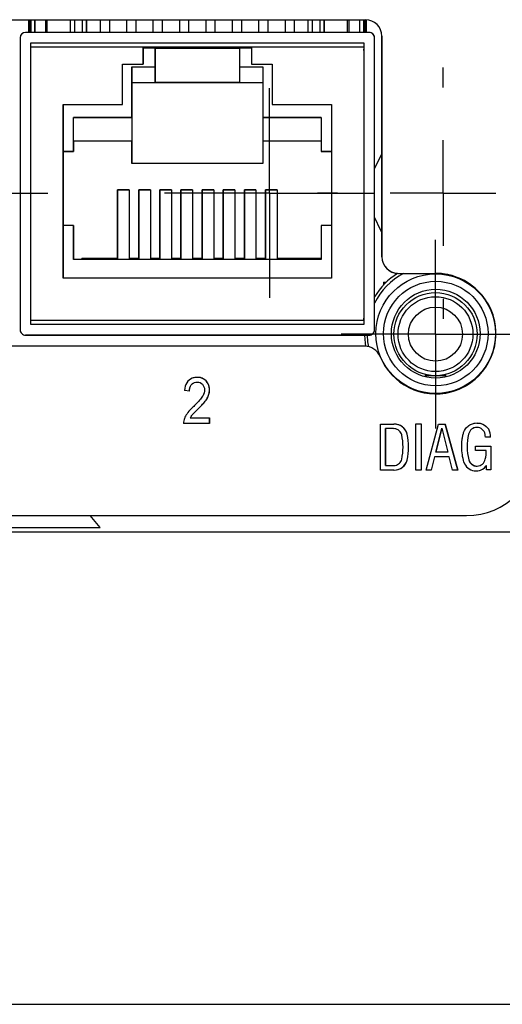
# Model space of a CAD drawing. Header units: inches. Extents: x 10.9 to 49.2, y 11.4 to 35.2.
# Tile 6 of 14: x 24.7 to 25.6, y 31.9 to 33.8. Entities that reach past the tile are written whole.
import ezdxf

# ---------------------------------------------------------------- set-up
doc = ezdxf.new("R2010")
doc.units = ezdxf.units.IN
doc.header["$LTSCALE"] = 4
doc.header["$MEASUREMENT"] = 0
doc.layers.add('SLD-0', color=179, linetype='Continuous')

# ---------------------------------------------------------------- blocks, each defined once
blk = doc.blocks.new('SW_CENTERMARKSYMBOL_51')
at = {"layer": 'SLD-0', "color": 0}
for p, q in [((0, 0.2), (0, 0.2378)), ((0, 0), (0, 0.1)), ((-0.2, 0), (-0.2378, 0)), ((0, 0), (-0.1, 0)), ((0, 0), (0, -0.1)), ((0, 0), (0.1, 0)), ((0.2, 0), (0.2378, 0)), ((0, -0.2), (0, -0.2378))]:
    blk.add_line(p, q, dxfattribs=at)
blk = doc.blocks.new('SW_CENTERMARKSYMBOL_52')
at = {"layer": 'SLD-0', "color": 0}
for p, q in [((0, 0.1), (0, 0.1984)), ((0, 0), (0, 0.1)), ((-0.1, 0), (-0.1984, 0)), ((0, 0), (-0.1, 0)), ((0, 0), (0, -0.1)), ((0, 0), (0.1, 0)), ((0.1, 0), (0.1984, 0)), ((0, -0.1), (0, -0.1984))]:
    blk.add_line(p, q, dxfattribs=at)
blk = doc.blocks.new('SW_CENTERMARKSYMBOL_53')
at = {"layer": 'SLD-0', "color": 0}
for p, q in [((0, 0.1), (0, 0.1984)), ((0, 0), (0, 0.1)), ((-0.1, 0), (-0.1984, 0)), ((0, 0), (-0.1, 0)), ((0, 0), (0, -0.1)), ((0, 0), (0.1, 0)), ((0.1, 0), (0.1984, 0)), ((0, -0.1), (0, -0.1984))]:
    blk.add_line(p, q, dxfattribs=at)
blk = doc.blocks.new('SW_CENTERMARKSYMBOL_54')
at = {"layer": 'SLD-0', "color": 0}
for p, q in [((0, 0.1), (0, 0.1787)), ((0, 0), (0, 0.1)), ((-0.1, 0), (-0.1787, 0)), ((0, 0), (-0.1, 0)), ((0, 0), (0, -0.1)), ((0, 0), (0.1, 0)), ((0.1, 0), (0.1787, 0)), ((0, -0.1), (0, -0.1787))]:
    blk.add_line(p, q, dxfattribs=at)

msp = doc.modelspace()

# ---------------------------------------------------------------- linework, layer by layer
at = {"color": 7, "linetype": 'Continuous', "lineweight": 25}
for p, q in [((24.0264, 33.7545), (25.3469, 33.7545)), ((24.7092, 33.7545), (24.7092, 33.7304)), ((24.7132, 33.7304), (24.7132, 33.7545)), ((24.7132, 33.7545), (24.7132, 33.7304)), ((24.7212, 33.7304), (24.7212, 33.7545)), ((24.7212, 33.7545), (24.7212, 33.7304)), ((24.7409, 33.7545), (24.7409, 33.7304)), ((24.7887, 33.7304), (24.7887, 33.7545)), ((24.8187, 33.7304), (24.8187, 33.7545)), ((24.8187, 33.7545), (24.8187, 33.7304)), ((24.8447, 33.7545), (24.8447, 33.7304)), ((24.8627, 33.7304), (24.8627, 33.7545)), ((24.8627, 33.7304), (24.8627, 33.7545)), ((24.8947, 33.7545), (24.8947, 33.7304)), ((24.9127, 33.7304), (24.9127, 33.7545)), ((24.9127, 33.7304), (24.9127, 33.7545)), ((24.9447, 33.7545), (24.9447, 33.7304)), ((24.9627, 33.7304), (24.9627, 33.7545)), ((24.9627, 33.7304), (24.9627, 33.7545)), ((24.9947, 33.7545), (24.9947, 33.7304)), ((25.0127, 33.7304), (25.0127, 33.7545)), ((25.0127, 33.7304), (25.0127, 33.7545)), ((25.0447, 33.7545), (25.0447, 33.7304)), ((25.0627, 33.7304), (25.0627, 33.7545)), ((25.0627, 33.7304), (25.0627, 33.7545)), ((25.0947, 33.7545), (25.0947, 33.7304)), ((25.1127, 33.7304), (25.1127, 33.7545)), ((25.1127, 33.7304), (25.1127, 33.7545)), ((25.1447, 33.7545), (25.1447, 33.7304)), ((25.1627, 33.7304), (25.1627, 33.7545)), ((25.1627, 33.7304), (25.1627, 33.7545)), ((25.1947, 33.7545), (25.1947, 33.7304)), ((25.2127, 33.7304), (25.2127, 33.7545)), ((25.2127, 33.7304), (25.2127, 33.7545)), ((25.2387, 33.7304), (25.2387, 33.7545)), ((25.2687, 33.7545), (25.2687, 33.7304)), ((25.2687, 33.7304), (25.2687, 33.7545)), ((25.3164, 33.7304), (25.3164, 33.7545)), ((25.3362, 33.7304), (25.3362, 33.7545)), ((25.3442, 33.7545), (25.3442, 33.7304)), ((25.3442, 33.7304), (25.3442, 33.7545)), ((25.3482, 33.7304), (25.3482, 33.7544)), ((25.3482, 33.7544), (25.3482, 33.7304)), ((25.3542, 33.7304), (24.7032, 33.7304)), ((24.6932, 33.7204), (24.6932, 33.1674)), ((25.3642, 33.1674), (25.3642, 33.7204)), ((25.3642, 33.7204), (25.3642, 33.7204)), ((25.3642, 33.2123), (25.3642, 33.7204)), ((25.3782, 33.7232), (25.3782, 33.3056)), ((25.3782, 33.7232), (25.3782, 33.7232)), ((25.3782, 33.3056), (25.3782, 33.7232)), ((24.7132, 33.7104), (25.3442, 33.7104)), ((24.7132, 33.1774), (24.7132, 33.7104)), ((24.7132, 33.7104), (24.7132, 33.7104)), ((24.7132, 33.7104), (25.3442, 33.7104)), ((24.9262, 33.7024), (24.7132, 33.7024)), ((24.7132, 33.1854), (24.7132, 33.7024)), ((24.9262, 33.7024), (25.1312, 33.7024)), ((24.9262, 33.6704), (24.9262, 33.7024)), ((24.9262, 33.7024), (24.9262, 33.7024)), ((25.1312, 33.7024), (24.9262, 33.7024)), ((24.9487, 33.7004), (24.9262, 33.7004)), ((24.9262, 33.6984), (24.9262, 33.6704)), ((24.9302, 33.7004), (24.9304, 33.7024)), ((24.9469, 33.7024), (24.9472, 33.7004)), ((24.9472, 33.7004), (24.9469, 33.7024)), ((24.9487, 33.6654), (24.9487, 33.7004)), ((24.9487, 33.7004), (24.9487, 33.6354)), ((24.9487, 33.7004), (24.9487, 33.7004)), ((24.9487, 33.7004), (25.1087, 33.7004)), ((24.9627, 33.7004), (24.9627, 33.7024)), ((24.9627, 33.7004), (24.9627, 33.7024)), ((24.9947, 33.7024), (24.9947, 33.7004)), ((25.0127, 33.7004), (25.0127, 33.7024)), ((25.0127, 33.7004), (25.0127, 33.7024)), ((25.0447, 33.7024), (25.0447, 33.7004)), ((25.0627, 33.7004), (25.0627, 33.7024)), ((25.0627, 33.7004), (25.0627, 33.7024)), ((25.0947, 33.7024), (25.0947, 33.7004)), ((25.1087, 33.7004), (25.1087, 33.6654)), ((25.1312, 33.7004), (25.1087, 33.7004)), ((25.1102, 33.7004), (25.1104, 33.7024)), ((25.1269, 33.7024), (25.1272, 33.7004)), ((25.1272, 33.7004), (25.1269, 33.7024)), ((25.3442, 33.7024), (25.1312, 33.7024)), ((25.1312, 33.7024), (25.1312, 33.6704)), ((25.3442, 33.7104), (25.3442, 33.1774)), ((25.3442, 33.7024), (25.3442, 33.1854)), ((25.3442, 33.6959), (25.3442, 33.6984)), ((24.887, 33.6704), (24.9262, 33.6704)), ((24.887, 33.5942), (24.887, 33.6704)), ((24.887, 33.6704), (24.9262, 33.6704)), ((24.887, 33.6704), (24.887, 33.6704)), ((24.887, 33.5942), (24.887, 33.6704)), ((24.9047, 33.5694), (24.9047, 33.6654)), ((24.9047, 33.6654), (24.9487, 33.6654)), ((24.9262, 33.6704), (24.9262, 33.6704)), ((25.1087, 33.6654), (25.1527, 33.6654)), ((25.1312, 33.6704), (25.1704, 33.6704)), ((25.1312, 33.6704), (25.1704, 33.6704)), ((25.1312, 33.6704), (25.1312, 33.6704)), ((25.1527, 33.6654), (25.1527, 33.5694)), ((25.1704, 33.6704), (25.1704, 33.5942)), ((24.9047, 33.6354), (24.9047, 33.6354)), ((24.9047, 33.6354), (24.9047, 33.4824)), ((24.9047, 33.6354), (24.9487, 33.6354)), ((24.9047, 33.6354), (24.9487, 33.6354)), ((24.9487, 33.6354), (24.9487, 33.6354)), ((24.9487, 33.6354), (25.1087, 33.6354)), ((25.1087, 33.6354), (24.9487, 33.6354)), ((25.1087, 33.6354), (25.1527, 33.6354)), ((25.1087, 33.6354), (25.1527, 33.6354)), ((25.1087, 33.6354), (25.1087, 33.6354)), ((24.7747, 33.5942), (24.887, 33.5942)), ((24.7747, 33.2654), (24.7747, 33.5942)), ((24.7747, 33.5942), (24.7747, 33.5942)), ((24.7747, 33.5942), (24.887, 33.5942)), ((24.7747, 33.5942), (24.7747, 33.2654)), ((24.887, 33.5942), (24.887, 33.5942)), ((25.1704, 33.5942), (25.2827, 33.5942)), ((25.1704, 33.5942), (25.1704, 33.5942)), ((25.1704, 33.5942), (25.2827, 33.5942)), ((25.2827, 33.5942), (25.2827, 33.2654)), ((24.7942, 33.5694), (24.9047, 33.5694)), ((24.7942, 33.5049), (24.7942, 33.5694)), ((24.9047, 33.5694), (24.7942, 33.5694)), ((24.7942, 33.5694), (24.7942, 33.5694)), ((24.7942, 33.5244), (24.7942, 33.5694)), ((24.9047, 33.5694), (24.9047, 33.5694)), ((24.9047, 33.5694), (24.9047, 33.5244)), ((25.1527, 33.5694), (25.2632, 33.5694)), ((25.2632, 33.5694), (25.1527, 33.5694)), ((25.1527, 33.5694), (25.1527, 33.5694)), ((25.1527, 33.5694), (25.1527, 33.5244)), ((25.2632, 33.5694), (25.2632, 33.5049)), ((24.7942, 33.5244), (24.7942, 33.5244)), ((24.7942, 33.5244), (24.7942, 33.5049)), ((24.9047, 33.5244), (24.7942, 33.5244)), ((24.9047, 33.5244), (24.7942, 33.5244)), ((24.9047, 33.4824), (24.9047, 33.5244)), ((24.9047, 33.5244), (24.9047, 33.5244)), ((25.2632, 33.5244), (25.1527, 33.5244)), ((25.2632, 33.5244), (25.1527, 33.5244)), ((25.1527, 33.5244), (25.1527, 33.5244)), ((25.1527, 33.5244), (25.1527, 33.4824)), ((24.7747, 33.5049), (24.7942, 33.5049)), ((24.7942, 33.5049), (24.7747, 33.5049)), ((24.7942, 33.5049), (24.7942, 33.5049)), ((25.2632, 33.5049), (25.2827, 33.5049)), ((25.2827, 33.5049), (25.2632, 33.5049)), ((25.2632, 33.5049), (25.2632, 33.5049)), ((25.1527, 33.4824), (24.9047, 33.4824)), ((24.8777, 33.4324), (24.8997, 33.4324)), ((24.8777, 33.3024), (24.8777, 33.4324)), ((24.8777, 33.4324), (24.8777, 33.4324)), ((24.8997, 33.4324), (24.8777, 33.4324)), ((24.8777, 33.4324), (24.8777, 33.3024)), ((24.8997, 33.4324), (24.8997, 33.3024)), ((24.9177, 33.4324), (24.9397, 33.4324)), ((24.9177, 33.3024), (24.9177, 33.4324)), ((24.9177, 33.4324), (24.9177, 33.4324)), ((24.9397, 33.4324), (24.9177, 33.4324)), ((24.9177, 33.4324), (24.9177, 33.3024)), ((24.9397, 33.4324), (24.9397, 33.3024)), ((24.9577, 33.4324), (24.9797, 33.4324)), ((24.9577, 33.3024), (24.9577, 33.4324)), ((24.9577, 33.4324), (24.9577, 33.4324)), ((24.9797, 33.4324), (24.9577, 33.4324)), ((24.9577, 33.4324), (24.9577, 33.3024)), ((24.9797, 33.4324), (24.9797, 33.3024)), ((24.9977, 33.4324), (25.0197, 33.4324)), ((24.9977, 33.3024), (24.9977, 33.4324)), ((24.9977, 33.4324), (24.9977, 33.4324)), ((25.0197, 33.4324), (24.9977, 33.4324)), ((24.9977, 33.4324), (24.9977, 33.3024)), ((25.0197, 33.4324), (25.0197, 33.3024)), ((25.0377, 33.4324), (25.0597, 33.4324)), ((25.0377, 33.3024), (25.0377, 33.4324)), ((25.0377, 33.4324), (25.0377, 33.4324)), ((25.0597, 33.4324), (25.0377, 33.4324)), ((25.0377, 33.4324), (25.0377, 33.3024)), ((25.0597, 33.4324), (25.0597, 33.3024)), ((25.0777, 33.4324), (25.0997, 33.4324)), ((25.0777, 33.3024), (25.0777, 33.4324)), ((25.0777, 33.4324), (25.0777, 33.4324)), ((25.0997, 33.4324), (25.0777, 33.4324)), ((25.0777, 33.4324), (25.0777, 33.3024)), ((25.0997, 33.4324), (25.0997, 33.3024)), ((25.1177, 33.4324), (25.1397, 33.4324)), ((25.1177, 33.3024), (25.1177, 33.4324)), ((25.1177, 33.4324), (25.1177, 33.4324)), ((25.1397, 33.4324), (25.1177, 33.4324)), ((25.1177, 33.4324), (25.1177, 33.3024)), ((25.1397, 33.4324), (25.1397, 33.3024)), ((25.1577, 33.4324), (25.1797, 33.4324)), ((25.1577, 33.3024), (25.1577, 33.4324)), ((25.1577, 33.4324), (25.1577, 33.4324)), ((25.1797, 33.4324), (25.1577, 33.4324)), ((25.1577, 33.4324), (25.1577, 33.3024)), ((25.1797, 33.4324), (25.1797, 33.3024)), ((25.3782, 33.4171), (25.3782, 33.4356)), ((24.7942, 33.3649), (24.7747, 33.3649)), ((24.7942, 33.3004), (24.7942, 33.3649)), ((24.7942, 33.3649), (24.7942, 33.3649)), ((24.7942, 33.3649), (24.7942, 33.3004)), ((25.2632, 33.3649), (25.2632, 33.3004)), ((25.2827, 33.3649), (25.2632, 33.3649)), ((24.8097, 33.3004), (24.8097, 33.3024)), ((24.8097, 33.3024), (24.8097, 33.3024)), ((24.8097, 33.3024), (24.8097, 33.3004)), ((24.8097, 33.3024), (24.8777, 33.3024)), ((24.8777, 33.3024), (24.8097, 33.3024)), ((24.8777, 33.3024), (24.8777, 33.3024)), ((24.8997, 33.3024), (24.9177, 33.3024)), ((24.9177, 33.3024), (24.8997, 33.3024)), ((24.8997, 33.3024), (24.8997, 33.3024)), ((24.9177, 33.3024), (24.9177, 33.3024)), ((24.9397, 33.3024), (24.9577, 33.3024)), ((24.9577, 33.3024), (24.9397, 33.3024)), ((24.9397, 33.3024), (24.9397, 33.3024)), ((24.9577, 33.3024), (24.9577, 33.3024)), ((24.9797, 33.3024), (24.9977, 33.3024)), ((24.9977, 33.3024), (24.9797, 33.3024)), ((24.9797, 33.3024), (24.9797, 33.3024)), ((24.9977, 33.3024), (24.9977, 33.3024)), ((25.0197, 33.3024), (25.0377, 33.3024)), ((25.0377, 33.3024), (25.0197, 33.3024)), ((25.0197, 33.3024), (25.0197, 33.3024)), ((25.0377, 33.3024), (25.0377, 33.3024)), ((25.0597, 33.3024), (25.0777, 33.3024)), ((25.0777, 33.3024), (25.0597, 33.3024)), ((25.0597, 33.3024), (25.0597, 33.3024)), ((25.0777, 33.3024), (25.0777, 33.3024)), ((25.0997, 33.3024), (25.1177, 33.3024)), ((25.1177, 33.3024), (25.0997, 33.3024)), ((25.0997, 33.3024), (25.0997, 33.3024)), ((25.1177, 33.3024), (25.1177, 33.3024)), ((25.1397, 33.3024), (25.1577, 33.3024)), ((25.1577, 33.3024), (25.1397, 33.3024)), ((25.1397, 33.3024), (25.1397, 33.3024)), ((25.1577, 33.3024), (25.1577, 33.3024)), ((25.2632, 33.3024), (25.1797, 33.3024)), ((25.1797, 33.3024), (25.1797, 33.3024)), ((25.1797, 33.3024), (25.2632, 33.3024)), ((25.3782, 33.3056), (25.3782, 33.3056)), ((25.2632, 33.3004), (24.7942, 33.3004)), ((25.2827, 33.2654), (24.7747, 33.2654)), ((25.4094, 33.2743), (25.4801, 33.2743)), ((25.4094, 33.2743), (25.4094, 33.2743)), ((25.3812, 33.2577), (25.3865, 33.2577)), ((25.3812, 33.2577), (25.3812, 33.2523)), ((25.4801, 33.2593), (25.48, 33.2593)), ((25.3442, 33.1854), (24.7132, 33.1854)), ((25.3442, 33.1774), (24.7132, 33.1774)), ((25.3442, 33.1854), (25.3442, 33.1894)), ((25.3542, 33.1574), (24.7032, 33.1574)), ((24.7032, 33.1574), (24.7032, 33.1574)), ((24.7032, 33.1574), (25.3531, 33.1574)), ((25.3457, 33.1365), (24.0091, 33.1365)), ((25.4599, 33.083), (25.4599, 33.0805)), ((25.4993, 33.0805), (25.4599, 33.0805)), ((25.4599, 33.0805), (25.4599, 33.0788)), ((25.4993, 33.0805), (25.4993, 33.083)), ((25.4993, 33.0786), (25.4993, 33.0805)), ((25.0283, 33.0686), (25.0283, 33.0686)), ((25.48, 33.0613), (25.4801, 33.0613)), ((25.0138, 33.0513), (25.0044, 33.0524)), ((25.48, 33.0463), (25.4801, 33.0463)), ((25.0192, 33.0065), (25.0192, 33.0065)), ((25.0518, 32.9905), (25.0026, 32.9905)), ((25.0153, 33.0007), (25.0518, 33.0007)), ((25.0153, 33.0007), (25.0153, 33.0007)), ((25.0518, 33.0007), (25.0518, 32.9905)), ((25.0518, 32.9905), (25.0518, 33.0007)), ((25.3752, 32.9021), (25.3752, 32.9889)), ((25.3752, 32.9889), (25.4006, 32.9889)), ((25.4421, 32.9893), (25.4525, 32.9893)), ((25.4421, 32.9021), (25.4421, 32.9893)), ((25.4525, 32.9893), (25.4525, 32.9021)), ((25.4525, 32.9893), (25.4525, 32.9021)), ((25.4618, 32.9021), (25.4855, 32.9888)), ((25.4855, 32.9888), (25.498, 32.9888)), ((25.498, 32.9888), (25.522, 32.9021)), ((25.522, 32.9021), (25.498, 32.9888)), ((25.385, 32.9805), (25.385, 32.9805)), ((25.385, 32.9106), (25.385, 32.9805)), ((25.385, 32.9805), (25.385, 32.9106)), ((25.4002, 32.9804), (25.385, 32.9805)), ((25.4002, 32.9805), (25.4002, 32.9805)), ((25.4261, 32.9701), (25.426, 32.9701)), ((25.4803, 32.9362), (25.4916, 32.9811)), ((25.4916, 32.9811), (25.4803, 32.9362)), ((25.4916, 32.9811), (25.503, 32.9362)), ((25.4916, 32.9811), (25.4916, 32.9811)), ((25.5424, 32.97), (25.5424, 32.97)), ((25.5579, 32.9828), (25.5579, 32.9828)), ((25.5804, 32.9792), (25.5804, 32.9792)), ((25.5838, 32.9643), (25.5741, 32.9643)), ((25.503, 32.9362), (25.4803, 32.9362)), ((25.4803, 32.9362), (25.4803, 32.9362)), ((25.5556, 32.9476), (25.5847, 32.9476)), ((25.5556, 32.9389), (25.5556, 32.9476)), ((25.5754, 32.9389), (25.5556, 32.9389)), ((25.5847, 32.9476), (25.5847, 32.9024)), ((25.5847, 32.9476), (25.5847, 32.9024)), ((25.385, 32.9106), (25.385, 32.9106)), ((25.426, 32.921), (25.4261, 32.921)), ((25.4779, 32.9274), (25.4717, 32.9021)), ((25.4779, 32.9274), (25.4717, 32.9021)), ((25.5052, 32.9274), (25.4779, 32.9274)), ((25.4779, 32.9274), (25.4779, 32.9274)), ((25.5118, 32.9021), (25.5052, 32.9274)), ((25.5426, 32.9217), (25.5426, 32.9217)), ((25.5762, 32.9024), (25.5761, 32.9109)), ((25.5761, 32.9109), (25.5761, 32.9109)), ((25.4006, 32.9021), (25.3752, 32.9021)), ((25.4525, 32.9021), (25.4421, 32.9021)), ((25.4717, 32.9021), (25.4618, 32.9021)), ((25.522, 32.9021), (25.5118, 32.9021)), ((25.5581, 32.9095), (25.5581, 32.9095)), ((25.5847, 32.9024), (25.5762, 32.9024)), ((23.8849, 32.8158), (25.5384, 32.8158)), ((24.8444, 32.7934), (24.8255, 32.8158)), ((25.677, 32.7844), (20.9526, 32.7844)), ((24.6724, 32.7934), (24.8444, 32.7934)), ((20.9526, 31.8909), (25.677, 31.8909))]:
    msp.add_line(p, q, dxfattribs=at)
at = {"color": 8, "linetype": 'Continuous', "lineweight": 25}
for p, q in [((24.7107, 33.7304), (24.7107, 33.7545)), ((24.7117, 33.7304), (24.7117, 33.7545)), ((24.7442, 33.7304), (24.7442, 33.7545)), ((24.7962, 33.7545), (24.7962, 33.7304)), ((24.8111, 33.7304), (24.8111, 33.7545)), ((25.2462, 33.7545), (25.2462, 33.7304)), ((25.2611, 33.7304), (25.2611, 33.7545)), ((25.3132, 33.7304), (25.3132, 33.7545)), ((25.3457, 33.7545), (25.3457, 33.7304)), ((25.3467, 33.7304), (25.3467, 33.7545)), ((25.3542, 33.1574), (25.3542, 33.1574)), ((25.3642, 33.1674), (25.3642, 33.1674))]:
    msp.add_line(p, q, dxfattribs=at)
at = {"color": 7, "linetype": 'Continuous', "lineweight": 25, "flags": 128}
for points in [[(24.9262, 33.7024), (24.9262, 33.7023), (24.9262, 33.7021), (24.9262, 33.7017), (24.9262, 33.7012), (24.9262, 33.7006), (24.9262, 33.6999), (24.9262, 33.6992), (24.9262, 33.6984)], [(24.9047, 33.6654), (24.9047, 33.6595), (24.9047, 33.6539), (24.9047, 33.6487), (24.9047, 33.6441), (24.9047, 33.6404), (24.9047, 33.6376), (24.9047, 33.6359), (24.9047, 33.6354)], [(24.9487, 33.6354), (24.9487, 33.6359), (24.9487, 33.6376), (24.9487, 33.6404), (24.9487, 33.6441), (24.9487, 33.6487), (24.9487, 33.6539), (24.9487, 33.6595), (24.9487, 33.6654)], [(25.1087, 33.6654), (25.1087, 33.6595), (25.1087, 33.6539), (25.1087, 33.6487), (25.1087, 33.6441), (25.1087, 33.6404), (25.1087, 33.6376), (25.1087, 33.6359), (25.1087, 33.6354)], [(25.3782, 33.5011), (25.3746, 33.4952), (25.3642, 33.4727)], [(25.3642, 33.38), (25.3746, 33.3574), (25.3782, 33.3516)], [(25.3451, 33.1574), (25.3463, 33.142), (25.3472, 33.1364)]]:
    msp.add_lwpolyline(points, dxfattribs=at)
at = {"color": 8, "linetype": 'Continuous', "lineweight": 25, "flags": 128}
msp.add_lwpolyline([(25.3531, 33.1356), (25.3517, 33.1449), (25.3508, 33.1574)], dxfattribs=at)
at = {"color": 7, "linetype": 'Continuous', "lineweight": 25}
for centre, radius in [((25.48, 33.1603), 0.1131), ((25.4801, 33.1603), 0.099), ((25.4801, 33.1603), 0.084), ((25.4796, 33.1593), 0.0787), ((25.4796, 33.1593), 0.0709), ((25.4796, 33.1593), 0.0512)]:
    msp.add_circle(centre, radius, dxfattribs=at)
for centre, radius, start, end in [((25.3469, 33.7232), 0.0312, 360, 90), ((25.3469, 33.7232), 0.0312, 360, 90), ((24.7032, 33.7204), 0.01, 89.9999, 179.9954), ((25.3542, 33.7204), 0.01, 359.9954, 90), ((25.3542, 33.7204), 0.01, 0.0046, 90.0001), ((25.4094, 33.3056), 0.0312, 180, 270), ((25.4094, 33.3056), 0.0312, 180, 267.0066), ((25.48, 33.1603), 0.135, 122.3537, 149.103), ((25.4801, 33.1603), 0.114, 202.3082, 90), ((25.48, 33.1603), 0.114, 270, 90), ((24.7032, 33.1674), 0.01, 179.9954, 270), ((25.3542, 33.1674), 0.01, 270.0001, 0.0046), ((25.3457, 33.1052), 0.0312, 22.3082, 90), ((25.4018, 32.9639), 0.025, 14.1945, 92.7321), ((25.4018, 32.9639), 0.025, 14.1945, 90), ((25.3046, 32.9455), 0.1135, 348.2359, 11.7641), ((25.313, 32.9455), 0.1157, 347.7502, 12.2498), ((25.313, 32.9455), 0.1157, 347.7502, 12.2498), ((25.635, 32.9462), 0.0956, 165.6029, 194.8476), ((25.635, 32.9462), 0.0956, 165.6029, 194.8476), ((25.5579, 32.967), 0.0158, 9.5532, 169.0816), ((25.5579, 32.967), 0.0158, 90, 169.0816), ((25.4662, 32.9549), 0.1084, 4.9792, 7.7827), ((25.5422, 32.9627), 0.0417, 2.2064, 23.2928), ((25.5422, 32.9627), 0.0417, 2.2064, 23.2928), ((25.5384, 32.9497), 0.1339, 270, 0), ((25.5169, 32.936), 0.0586, 346.7425, 2.8106), ((25.4018, 32.9271), 0.025, 267.2679, 345.8055), ((25.4018, 32.9271), 0.025, 270, 345.8055), ((25.5563, 32.9243), 0.024, 197.0663, 325.86), ((25.5581, 32.9255), 0.016, 193.7358, 349.5139), ((25.5581, 32.9255), 0.016, 193.7358, 270), ((25.5563, 32.9243), 0.024, 270, 325.86)]:
    msp.add_arc(centre, radius, start, end, dxfattribs=at)
at = {"color": 8, "linetype": 'Continuous', "lineweight": 25}
msp.add_arc((25.48, 33.1603), 0.1293, 118.1498, 153.638, dxfattribs=at)
at = {"color": 7, "linetype": 'Continuous', "lineweight": 25}
for points, knots in [([(25.0138, 33.0513), (25.0138, 33.0562), (25.0149, 33.0601), (25.0192, 33.0661), (25.0222, 33.0679), (25.0277, 33.0687), (25.0298, 33.0687), (25.0333, 33.0679), (25.0349, 33.0672), (25.0377, 33.0652), (25.039, 33.0638), (25.0409, 33.0607), (25.0416, 33.0591), (25.0427, 33.0536), (25.0422, 33.0494), (25.0393, 33.0429), (25.0381, 33.0407), (25.0343, 33.0356), (25.0305, 33.0312), (25.0252, 33.0259), (25.0213, 33.0221), (25.0192, 33.0202), (25.014, 33.0148), (25.0113, 33.0116), (25.0071, 33.0057), (25.0055, 33.0028), (25.0032, 32.9968), (25.0026, 32.9937), (25.0026, 32.9905)], [0, 0, 0, 0, 0.125, 0.125, 0.25, 0.25, 0.3125, 0.3125, 0.375, 0.375, 0.4375, 0.4375, 0.5, 0.5, 0.625, 0.625, 0.6875, 0.6875, 0.75, 0.78125, 0.78125, 0.8125, 0.8125, 0.875, 0.875, 0.9375, 0.9375, 1, 1, 1, 1]), ([(25.0192, 33.0065), (25.0205, 33.0081), (25.0234, 33.0111), (25.0288, 33.0165), (25.03, 33.0177), (25.0323, 33.0199), (25.0356, 33.0232), (25.0382, 33.0261), (25.0429, 33.0312), (25.0448, 33.0338), (25.0481, 33.039), (25.0493, 33.0415), (25.0509, 33.0464), (25.0514, 33.0489), (25.0518, 33.0539), (25.0516, 33.0564), (25.0504, 33.0633), (25.0484, 33.0673), (25.0422, 33.0741), (25.0382, 33.0762), (25.0311, 33.0775), (25.0284, 33.0775), (25.0233, 33.0771), (25.021, 33.0766), (25.0147, 33.0742), (25.0113, 33.0714), (25.0063, 33.0635), (25.0048, 33.0585), (25.0044, 33.0524)], [0, 0, 0, 0, 0.0625, 0.0625, 0.078125, 0.078125, 0.09375, 0.125, 0.125, 0.1875, 0.1875, 0.25, 0.25, 0.3125, 0.3125, 0.375, 0.375, 0.5, 0.5, 0.625, 0.625, 0.6875, 0.6875, 0.75, 0.75, 0.875, 0.875, 1, 1, 1, 1]), ([(25.0138, 33.0513), (25.0139, 33.0535), (25.0141, 33.0577), (25.0167, 33.0632), (25.0207, 33.067), (25.0249, 33.0686), (25.0275, 33.0685), (25.0283, 33.0685)], [0, 0, 0, 0, 0.263691, 0.4894012, 0.6976547, 0.9046214, 1, 1, 1, 1]), ([(25.0192, 33.0065), (25.0232, 33.0106), (25.0315, 33.0192), (25.0422, 33.0298), (25.0488, 33.0397), (25.0515, 33.0478), (25.052, 33.0559), (25.0502, 33.0637), (25.0462, 33.0704), (25.0394, 33.0758), (25.0328, 33.078), (25.0289, 33.0773), (25.0285, 33.0772)], [0, 0, 0, 0, 0.181478, 0.374499, 0.469683, 0.550264, 0.638221, 0.719534, 0.798296, 0.877067, 0.987323, 1, 1, 1, 1]), ([(25.5334, 32.9173), (25.5309, 32.9263), (25.5295, 32.9358), (25.5293, 32.95), (25.5296, 32.9547), (25.5304, 32.9617), (25.5308, 32.9641), (25.5316, 32.9687), (25.5321, 32.971), (25.5344, 32.9778), (25.5374, 32.9822), (25.5434, 32.9869), (25.5456, 32.9882), (25.5501, 32.9901), (25.5524, 32.9907), (25.5595, 32.9916), (25.5647, 32.9909), (25.574, 32.9866), (25.5779, 32.9831), (25.5804, 32.9792)], [0, 0, 0, 0, 0.25, 0.25, 0.375, 0.375, 0.4375, 0.4375, 0.5, 0.5, 0.625, 0.625, 0.6875, 0.6875, 0.75, 0.75, 0.875, 0.875, 1, 1, 1, 1]), ([(25.5581, 32.9909), (25.5594, 32.991), (25.5633, 32.9911), (25.5695, 32.989), (25.5759, 32.985), (25.5789, 32.9811), (25.5804, 32.9792)], [0, 0, 0, 0, 0.150897, 0.438756, 0.725414, 1, 1, 1, 1]), ([(25.4157, 32.9687), (25.4149, 32.9714), (25.4133, 32.9743), (25.4085, 32.9786), (25.4054, 32.9799), (25.4009, 32.9806), (25.3994, 32.9805), (25.3966, 32.9805), (25.3922, 32.9805), (25.3879, 32.9805), (25.385, 32.9805)], [0, 0, 0, 0, 0.25, 0.25, 0.5, 0.5, 0.625, 0.625, 0.75, 1, 1, 1, 1]), ([(25.385, 32.9106), (25.3881, 32.9106), (25.3929, 32.9106), (25.3976, 32.9106), (25.4007, 32.9106), (25.402, 32.9106), (25.4063, 32.9115), (25.4091, 32.9129), (25.4135, 32.9171), (25.415, 32.9198), (25.4157, 32.9224)], [0, 0, 0, 0, 0.25, 0.375, 0.375, 0.5, 0.5, 0.75, 0.75, 1, 1, 1, 1])]:
    msp.add_open_spline(points, degree=3, knots=knots, dxfattribs=at)
msp.add_open_spline([(25.0153, 33.0007), (25.0163, 33.0026), (25.0176, 33.0046), (25.0192, 33.0065)], degree=3, dxfattribs=at)
msp.add_open_spline([(25.0153, 33.0007), (25.0163, 33.0026), (25.0176, 33.0046), (25.0192, 33.0065)], degree=3, dxfattribs=at)

# ---------------------------------------------------------------- block references
at = {"layer": 'SLD-0', "color": 7}
for name, p in [('SW_CENTERMARKSYMBOL_51', (25.4939, 33.4263)), ('SW_CENTERMARKSYMBOL_53', (24.5471, 33.4263)), ('SW_CENTERMARKSYMBOL_52', (25.1652, 33.4263)), ('SW_CENTERMARKSYMBOL_54', (25.4796, 33.1593))]:
    msp.add_blockref(name, p, dxfattribs=at)

doc.saveas('drawing.dxf')
